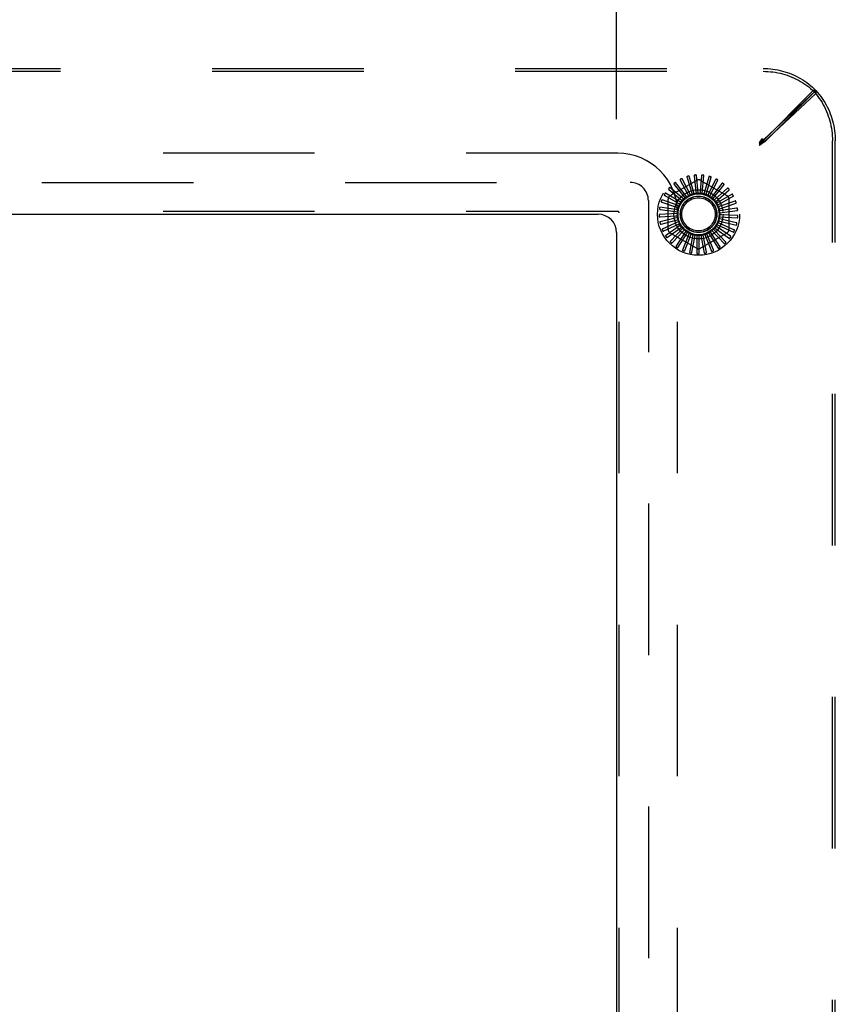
# Model space of a CAD drawing. Header units: inches. Extents: x 0 to 189, y 0 to 122.
# Tile 32 of 51: x 30.49 to 36.08, y 102.78 to 109.54. Entities that reach past the tile are written whole.
import ezdxf

# ---------------------------------------------------------------- set-up
doc = ezdxf.new("R2010")
doc.units = ezdxf.units.IN
doc.header["$LTSCALE"] = 10.388889
doc.header["$MEASUREMENT"] = 0
doc.linetypes.add('HIDDEN', pattern=[0.2, 0.1, -0.1])
doc.layers.get('0').update_dxf_attribs({"linetype": 'CONTINUOUS'})
for name, color, linetype in [('DEFAULT_2', 8, 'HIDDEN'), ('DIMENSIONS', 7, 'CONTINUOUS'), ('GASKET', 7, 'CONTINUOUS')]:
    doc.layers.add(name, color=color, linetype=linetype)
doc.styles.get("Standard").update_dxf_attribs({"font": 'arial.ttf'})
doc.dimstyles.new('DIMSTYLE_1', dxfattribs={"dimtxt": 0.833333, "dimasz": 1.111111, "dimexe": 0.09, "dimexo": 0.07, "dimgap": 0.0375, "dimtad": 0, "dimtih": 1, "dimtoh": 1, "dimzin": 4, "dimdsep": 46, "dimtxsty": 'Standard', "dimblk": '_FILLED', "dimblk1": '_FILLED', "dimblk2": '_FILLED', "dimcen": 0.09, "dimazin": 1, "dimtfac": 1, "dimtdec": 3, "dimtofl": 0, "dimtmove": 0, "dimatfit": 3, "dimldrblk": '_FILLED', "dimfxl": 0, "dimtolj": 1, "dimtzin": 4, "dimarcsym": 0})

# ---------------------------------------------------------------- blocks, each defined once
blk = doc.blocks.new('_FILLED')
at = {"color": 0, "linetype": 'ByBlock'}
blk.add_solid([(0, 0), (-1, 0.2), (-1, -0.2)], dxfattribs=at)
blk = doc.blocks.new('*D19')
at = {"layer": 'DIMENSIONS', "color": 2, "linetype": 'Continuous'}
for p, q in [((26.5836, 108.8533), (26.5836, 118.0742)), ((34.5836, 108.8533), (34.5836, 118.0742)), ((26.5836, 117.0742), (29.0347, 117.0742)), ((34.5836, 117.0742), (32.1326, 117.0742))]:
    blk.add_line(p, q, dxfattribs=at)
at = {"layer": 'DIMENSIONS', "color": 2, "linetype": 'Continuous', "xscale": 1.1111111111, "yscale": 1.1111111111, "zscale": 1.1111111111, "rotation": 180}
blk.add_blockref('_FILLED', (26.5836, 117.0742), dxfattribs=at)
at = {"layer": 'DIMENSIONS', "color": 2, "linetype": 'Continuous', "xscale": 1.1111111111, "yscale": 1.1111111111, "zscale": 1.1111111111}
blk.add_blockref('_FILLED', (34.5836, 117.0742), dxfattribs=at)
at = {"layer": 'DIMENSIONS', "color": 2, "linetype": 'Continuous', "insert": (30.5836, 117.4908), "char_height": 0.83333, "width": 2.26456, "attachment_point": 2, "line_spacing_factor": 0.9}
blk.add_mtext('8.00', dxfattribs=at)

msp = doc.modelspace()

# ---------------------------------------------------------------- linework, layer by layer
at = {"color": 3, "linetype": 'Continuous'}
for p, q in [((26.7086, 108.2006), (34.4586, 108.2006)), ((34.5836, 108.0756), (34.5836, 100.3256))]:
    msp.add_line(p, q, dxfattribs=at)
msp.add_arc((34.4586, 108.0756), 0.125, 0, 90, dxfattribs=at)
at = {"layer": 'DEFAULT_2', "color": 8, "linetype": 'HIDDEN'}
for p, q in [((25.5792, 109.2006), (35.5881, 109.2006)), ((25.5792, 109.1811), (35.5881, 109.1811)), ((35.5836, 108.7005), (35.9317, 109.0486)), ((35.9513, 109.0491), (35.5918, 108.712)), ((35.6031, 108.7005), (35.9512, 109.0486)), ((35.9512, 109.0486), (35.9317, 109.0486)), ((35.9513, 109.0491), (35.9513, 109.0297)), ((35.9513, 109.0297), (35.5918, 108.6926)), ((35.5636, 108.6927), (35.5836, 108.72)), ((35.5918, 108.712), (35.5636, 108.6927)), ((35.5836, 108.72), (35.5836, 108.7005)), ((35.5918, 108.712), (35.5918, 108.6926)), ((35.5636, 108.6732), (35.5836, 108.7005)), ((35.5636, 108.6805), (35.5703, 108.6938)), ((35.5636, 108.6927), (35.5636, 108.6732)), ((35.5918, 108.6926), (35.5636, 108.6732)), ((35.5636, 108.6805), (35.5736, 108.6906)), ((35.5636, 108.6805), (35.5737, 108.6905)), ((35.5737, 108.6905), (35.5803, 108.6972)), ((35.5803, 108.6972), (35.5836, 108.7005)), ((35.6031, 108.7005), (35.5836, 108.7005)), ((36.0642, 99.6961), (36.0642, 108.705)), ((36.0836, 99.6961), (36.0836, 108.705)), ((34.5926, 108.6196), (26.5746, 108.6196)), ((35.0904, 108.3336), (35.0331, 108.4447)), ((35.0674, 108.4532), (35.098, 108.3516)), ((35.1166, 108.3418), (35.0814, 108.4617)), ((35.1167, 108.4635), (35.1275, 108.358)), ((35.1439, 108.3448), (35.132, 108.4692)), ((35.167, 108.4643), (35.1576, 108.3587)), ((35.1712, 108.3426), (35.1831, 108.467)), ((35.2165, 108.4556), (35.1873, 108.3536)), ((35.1976, 108.3353), (35.2328, 108.4552)), ((35.2635, 108.4377), (35.2156, 108.3431)), ((34.9434, 108.3705), (35.024, 108.3016)), ((35.045, 108.3034), (34.9505, 108.3852)), ((34.9524, 108.3293), (35.1316, 108.4327)), ((34.9792, 108.4058), (35.0454, 108.3229)), ((35.0662, 108.3207), (34.989, 108.4189)), ((35.0211, 108.4337), (35.0703, 108.3398)), ((35.1607, 108.4327), (35.3399, 108.3293)), ((35.2222, 108.3231), (35.2795, 108.4342)), ((35.3063, 108.4112), (35.2413, 108.3274)), ((35.244, 108.3065), (35.3213, 108.4048)), ((35.3432, 108.3771), (35.2635, 108.3071)), ((34.9149, 108.3291), (35.0071, 108.2767)), ((35.0273, 108.2824), (34.9191, 108.3448)), ((34.9378, 108.0971), (34.9378, 108.304)), ((35.0454, 108.3229), (35.0542, 108.3117)), ((35.0703, 108.3398), (35.0769, 108.3271)), ((35.0744, 108.3248), (35.0742, 108.3247)), ((35.098, 108.3516), (35.1021, 108.3379)), ((35.1275, 108.358), (35.1289, 108.3438)), ((35.1576, 108.3587), (35.1563, 108.3445)), ((35.1873, 108.3536), (35.1834, 108.3399)), ((35.2156, 108.3431), (35.2091, 108.3304)), ((35.2413, 108.3274), (35.2325, 108.3161)), ((35.2635, 108.3071), (35.2528, 108.2977)), ((35.2623, 108.2861), (35.3568, 108.3679)), ((35.2764, 108.2626), (35.3846, 108.3251)), ((35.3731, 108.3366), (35.2816, 108.2829)), ((35.3545, 108.304), (35.3545, 108.0971)), ((35.0054, 108.2323), (34.8817, 108.2501)), ((34.8947, 108.283), (34.9952, 108.249)), ((35.014, 108.2584), (34.8959, 108.2993)), ((34.9952, 108.249), (35.0087, 108.2444)), ((35.0071, 108.2767), (35.0195, 108.2696)), ((35.024, 108.3016), (35.0349, 108.2923)), ((35.2816, 108.2829), (35.2693, 108.2757)), ((35.2947, 108.2558), (35.2813, 108.2511)), ((35.2858, 108.2368), (35.4039, 108.2777)), ((35.3947, 108.2912), (35.2947, 108.2558)), ((35.4074, 108.2425), (35.3025, 108.2267)), ((34.5926, 108.2196), (26.5746, 108.2196)), ((34.6026, 100.1916), (34.6026, 108.2096)), ((35.002, 108.2051), (34.8771, 108.1992)), ((34.8821, 108.1836), (34.988, 108.1894)), ((35.0037, 108.1778), (34.8823, 108.1483)), ((34.8837, 108.2339), (34.9888, 108.2195)), ((34.988, 108.1894), (35.0023, 108.1902)), ((34.9888, 108.2195), (35.0029, 108.2176)), ((35.0026, 100.1916), (35.0026, 108.2096)), ((35.301, 108.1667), (35.2871, 108.17)), ((35.3025, 108.2267), (35.2884, 108.2246)), ((35.2892, 108.1823), (35.4141, 108.1764)), ((35.2901, 108.2097), (35.4138, 108.2275)), ((35.3046, 108.1966), (35.2904, 108.1972)), ((35.4106, 108.1923), (35.3046, 108.1966)), ((34.8901, 108.134), (34.993, 108.1597)), ((35.0106, 108.1512), (34.8969, 108.0993)), ((34.9073, 108.0867), (35.0035, 108.1315)), ((35.0224, 108.1265), (34.9206, 108.054)), ((34.9332, 108.0436), (35.0192, 108.1057)), ((35.0386, 108.1044), (34.9524, 108.0139)), ((34.993, 108.1597), (35.0068, 108.1631)), ((35.0035, 108.1315), (35.0164, 108.1375)), ((35.0192, 108.1057), (35.0307, 108.114)), ((35.2567, 108.1078), (35.3584, 108.0354)), ((35.2773, 108.1116), (35.2657, 108.1198)), ((35.2722, 108.1304), (35.3859, 108.0785)), ((35.3642, 108.0506), (35.2773, 108.1116)), ((35.2918, 108.138), (35.2788, 108.1439)), ((35.2832, 108.1556), (35.4046, 108.1261)), ((35.3886, 108.0946), (35.2918, 108.138)), ((35.4043, 108.1424), (35.301, 108.1667)), ((35.1316, 107.9684), (34.9524, 108.0719)), ((34.9667, 108.0061), (35.0394, 108.0834)), ((35.0588, 108.0858), (34.9912, 107.9806)), ((35.0068, 107.9757), (35.0635, 108.0653)), ((35.0821, 108.0713), (35.0356, 107.9553)), ((35.0394, 108.0834), (35.0492, 108.0938)), ((35.0518, 107.9533), (35.0906, 108.0521)), ((35.0635, 108.0653), (35.0711, 108.0773)), ((35.1077, 108.0615), (35.0841, 107.9388)), ((35.0906, 108.0521), (35.0958, 108.0654)), ((35.1003, 107.94), (35.1197, 108.0443)), ((35.1197, 108.0443), (35.1223, 108.0583)), ((35.1347, 108.0568), (35.1347, 107.9318)), ((35.1498, 108.0421), (35.1497, 108.0564)), ((35.1505, 107.936), (35.1498, 108.0421)), ((35.3399, 108.0719), (35.1607, 107.9684)), ((35.1621, 108.0572), (35.1858, 107.9345)), ((35.1797, 108.0456), (35.1769, 108.0596)), ((35.2005, 107.9416), (35.1797, 108.0456)), ((35.189, 108.0628), (35.2354, 107.9468)), ((35.2084, 108.0548), (35.203, 108.068)), ((35.2485, 107.9566), (35.2084, 108.0548)), ((35.2143, 108.0734), (35.2818, 107.9683)), ((35.2349, 108.0692), (35.2271, 108.0812)), ((35.2928, 107.9804), (35.2349, 108.0692)), ((35.2371, 108.0886), (35.3233, 107.9982)), ((35.2581, 108.0884), (35.2482, 108.0986)), ((35.3319, 108.0121), (35.2581, 108.0884))]:
    msp.add_line(p, q, dxfattribs=at)
for points in [[(35.5881, 109.2006), (35.605, 109.2003), (35.622, 109.1995), (35.6388, 109.1981), (35.6557, 109.1961), (35.6724, 109.1936), (35.689, 109.1906), (35.7056, 109.187), (35.722, 109.1829), (35.7382, 109.1782), (35.7543, 109.173), (35.7702, 109.1673), (35.7858, 109.1611), (35.8013, 109.1544), (35.8165, 109.1471), (35.8314, 109.1394), (35.8461, 109.1312), (35.8604, 109.1225), (35.8745, 109.1133), (35.8882, 109.1037), (35.9016, 109.0936), (35.9146, 109.0831), (35.9272, 109.0722), (35.9395, 109.0609), (35.9513, 109.0491)], [(35.5881, 109.1811), (35.605, 109.1808), (35.622, 109.18), (35.6388, 109.1786), (35.6557, 109.1766), (35.6724, 109.1742), (35.689, 109.1711), (35.7056, 109.1675), (35.722, 109.1634), (35.7382, 109.1587), (35.7543, 109.1536), (35.7702, 109.1478), (35.7858, 109.1416), (35.8013, 109.1349), (35.8165, 109.1276), (35.8314, 109.1199), (35.8461, 109.1117), (35.8604, 109.103), (35.8745, 109.0938), (35.8882, 109.0842), (35.9016, 109.0741), (35.9146, 109.0636), (35.9272, 109.0527), (35.9395, 109.0414), (35.9513, 109.0297)], [(35.9317, 109.0486), (35.943, 109.0359), (35.9538, 109.0228), (35.9642, 109.0093), (35.9741, 108.9955), (35.9835, 108.9813), (35.9925, 108.9668), (36.001, 108.952), (36.009, 108.9369), (36.0164, 108.9215), (36.0234, 108.9058), (36.0298, 108.8899), (36.0357, 108.8738), (36.0411, 108.8575), (36.0459, 108.841), (36.0502, 108.8244), (36.0539, 108.8076), (36.057, 108.7907), (36.0596, 108.7737), (36.0616, 108.7566), (36.063, 108.7394), (36.0639, 108.7222), (36.0642, 108.705)], [(35.9512, 109.0486), (35.9625, 109.0359), (35.9733, 109.0228), (35.9836, 109.0093), (35.9936, 108.9955), (36.003, 108.9813), (36.012, 108.9668), (36.0205, 108.952), (36.0285, 108.9369), (36.0359, 108.9215), (36.0429, 108.9058), (36.0493, 108.8899), (36.0552, 108.8738), (36.0606, 108.8575), (36.0654, 108.841), (36.0696, 108.8244), (36.0733, 108.8076), (36.0765, 108.7907), (36.0791, 108.7737), (36.0811, 108.7566), (36.0825, 108.7394), (36.0834, 108.7222), (36.0836, 108.705)], [(35.5703, 108.6938), (35.5769, 108.707), (35.5802, 108.7135), (35.5836, 108.72)], [(35.5636, 108.6805), (35.5702, 108.6838), (35.5769, 108.6872), (35.5901, 108.6938)], [(35.5736, 108.6906), (35.5802, 108.6972), (35.5836, 108.7005)], [(35.5901, 108.6938), (35.5966, 108.6972), (35.6031, 108.7005)], [(35.0208, 108.44), (35.0205, 108.4398), (35.0201, 108.4395), (35.0199, 108.4391), (35.0198, 108.4387), (35.0197, 108.4383), (35.0197, 108.4379), (35.0197, 108.4374), (35.0198, 108.4369), (35.0199, 108.4364), (35.0201, 108.4359), (35.0203, 108.4354), (35.0205, 108.4348), (35.0208, 108.4343), (35.0211, 108.4337)], [(35.0331, 108.4447), (35.033, 108.4448), (35.0329, 108.4449), (35.0327, 108.445), (35.0326, 108.445), (35.0324, 108.4451), (35.0322, 108.4451), (35.0319, 108.445), (35.0317, 108.445), (35.0315, 108.445), (35.0313, 108.4449), (35.031, 108.4449), (35.0308, 108.4448), (35.0305, 108.4447), (35.0302, 108.4446), (35.03, 108.4445), (35.0297, 108.4444), (35.0294, 108.4443), (35.0291, 108.4442), (35.0288, 108.444), (35.0285, 108.4439)], [(35.0684, 108.4594), (35.068, 108.4592), (35.0676, 108.459), (35.0673, 108.4587), (35.0671, 108.4583), (35.067, 108.458), (35.0669, 108.4575), (35.0668, 108.4571), (35.0668, 108.4566), (35.0668, 108.456), (35.0669, 108.4555), (35.067, 108.4549), (35.0671, 108.4544), (35.0673, 108.4538), (35.0674, 108.4532)], [(35.0814, 108.4617), (35.0813, 108.4618), (35.0812, 108.4619), (35.0811, 108.462), (35.0809, 108.4621), (35.0807, 108.4622), (35.0805, 108.4622), (35.0803, 108.4622), (35.0801, 108.4623), (35.0798, 108.4623), (35.0796, 108.4623), (35.0793, 108.4622), (35.0791, 108.4622), (35.0788, 108.4622), (35.0785, 108.4621), (35.0782, 108.4621), (35.0779, 108.462), (35.0776, 108.462), (35.0773, 108.4619), (35.077, 108.4618), (35.0767, 108.4618)], [(35.1188, 108.4695), (35.1184, 108.4694), (35.118, 108.4692), (35.1176, 108.469), (35.1173, 108.4686), (35.1171, 108.4683), (35.1169, 108.4679), (35.1168, 108.4674), (35.1167, 108.467), (35.1166, 108.4664), (35.1166, 108.4659), (35.1166, 108.4653), (35.1166, 108.4647), (35.1166, 108.4641), (35.1167, 108.4635)], [(35.132, 108.4692), (35.1319, 108.4694), (35.1318, 108.4695), (35.1317, 108.4696), (35.1316, 108.4697), (35.1314, 108.4698), (35.1312, 108.4699), (35.131, 108.47), (35.1308, 108.47), (35.1305, 108.4701), (35.1303, 108.4701), (35.1301, 108.4702), (35.1298, 108.4702), (35.1295, 108.4702), (35.1293, 108.4702), (35.129, 108.4702), (35.1287, 108.4702), (35.1284, 108.4702), (35.128, 108.4702), (35.1277, 108.4702), (35.1274, 108.4702)], [(35.1702, 108.4698), (35.1697, 108.4698), (35.1693, 108.4697), (35.1689, 108.4695), (35.1686, 108.4693), (35.1683, 108.469), (35.168, 108.4686), (35.1678, 108.4682), (35.1676, 108.4677), (35.1675, 108.4672), (35.1673, 108.4667), (35.1672, 108.4661), (35.1671, 108.4656), (35.167, 108.465), (35.167, 108.4643)], [(35.1831, 108.467), (35.1831, 108.4672), (35.183, 108.4674), (35.1829, 108.4675), (35.1828, 108.4676), (35.1826, 108.4678), (35.1824, 108.4679), (35.1822, 108.468), (35.182, 108.4681), (35.1818, 108.4682), (35.1816, 108.4682), (35.1814, 108.4683), (35.1811, 108.4684), (35.1809, 108.4685), (35.1806, 108.4685), (35.1803, 108.4686), (35.18, 108.4687), (35.1797, 108.4687), (35.1794, 108.4688), (35.1791, 108.4688), (35.1787, 108.4689)], [(35.2207, 108.4603), (35.2203, 108.4604), (35.2198, 108.4604), (35.2194, 108.4603), (35.219, 108.4602), (35.2187, 108.4599), (35.2184, 108.4596), (35.2181, 108.4592), (35.2178, 108.4588), (35.2175, 108.4584), (35.2173, 108.4579), (35.2171, 108.4574), (35.2169, 108.4568), (35.2167, 108.4562), (35.2165, 108.4556)], [(35.2328, 108.4552), (35.2329, 108.4554), (35.2328, 108.4556), (35.2328, 108.4557), (35.2326, 108.4559), (35.2325, 108.456), (35.2324, 108.4562), (35.2322, 108.4563), (35.232, 108.4564), (35.2318, 108.4566), (35.2316, 108.4567), (35.2314, 108.4568), (35.2312, 108.4569), (35.2309, 108.4571), (35.2307, 108.4572), (35.2304, 108.4573), (35.2301, 108.4574), (35.2298, 108.4575), (35.2295, 108.4576), (35.2293, 108.4577), (35.229, 108.4578)], [(35.2685, 108.4415), (35.2681, 108.4417), (35.2677, 108.4418), (35.2673, 108.4418), (35.2668, 108.4417), (35.2665, 108.4415), (35.2661, 108.4413), (35.2657, 108.441), (35.2654, 108.4406), (35.265, 108.4402), (35.2647, 108.4398), (35.2644, 108.4393), (35.2641, 108.4388), (35.2638, 108.4383), (35.2635, 108.4377)], [(35.2795, 108.4342), (35.2795, 108.4344), (35.2795, 108.4346), (35.2795, 108.4347), (35.2794, 108.4349), (35.2793, 108.4351), (35.2792, 108.4352), (35.279, 108.4354), (35.2789, 108.4356), (35.2787, 108.4357), (35.2785, 108.4359), (35.2784, 108.4361), (35.2782, 108.4362), (35.2779, 108.4364), (35.2777, 108.4365), (35.2775, 108.4367), (35.2772, 108.4369), (35.277, 108.437), (35.2767, 108.4372), (35.2764, 108.4374), (35.2761, 108.4376)], [(34.9408, 108.3763), (34.9406, 108.3759), (34.9404, 108.3755), (34.9403, 108.3751), (34.9403, 108.3747), (34.9404, 108.3743), (34.9405, 108.3739), (34.9407, 108.3734), (34.941, 108.373), (34.9413, 108.3726), (34.9417, 108.3722), (34.942, 108.3718), (34.9425, 108.3714), (34.9429, 108.3709), (34.9434, 108.3705)], [(34.9505, 108.3852), (34.9504, 108.3853), (34.9502, 108.3853), (34.95, 108.3853), (34.9498, 108.3853), (34.9496, 108.3853), (34.9495, 108.3852), (34.9493, 108.3851), (34.9491, 108.385), (34.9489, 108.3849), (34.9487, 108.3847), (34.9485, 108.3846), (34.9483, 108.3844), (34.948, 108.3842), (34.9478, 108.3841), (34.9476, 108.3839), (34.9474, 108.3837), (34.9472, 108.3835), (34.947, 108.3832), (34.9467, 108.383), (34.9465, 108.3827)], [(34.9778, 108.412), (34.9775, 108.4117), (34.9772, 108.4113), (34.9771, 108.4109), (34.977, 108.4105), (34.977, 108.4101), (34.977, 108.4096), (34.9772, 108.4092), (34.9773, 108.4087), (34.9776, 108.4083), (34.9778, 108.4078), (34.9781, 108.4073), (34.9785, 108.4068), (34.9788, 108.4063), (34.9792, 108.4058)], [(34.989, 108.4189), (34.9889, 108.419), (34.9887, 108.4191), (34.9885, 108.4191), (34.9883, 108.4191), (34.9882, 108.4191), (34.9879, 108.4191), (34.9877, 108.419), (34.9875, 108.4189), (34.9873, 108.4189), (34.9871, 108.4188), (34.9869, 108.4187), (34.9866, 108.4185), (34.9864, 108.4184), (34.9861, 108.4183), (34.9859, 108.4181), (34.9856, 108.418), (34.9854, 108.4178), (34.9851, 108.4176), (34.9849, 108.4174), (34.9846, 108.4173)], [(35.3119, 108.414), (35.3115, 108.4143), (35.3111, 108.4144), (35.3107, 108.4145), (35.3103, 108.4145), (35.3099, 108.4144), (35.3095, 108.4142), (35.3091, 108.414), (35.3086, 108.4137), (35.3082, 108.4134), (35.3078, 108.413), (35.3074, 108.4126), (35.3071, 108.4122), (35.3067, 108.4117), (35.3063, 108.4112)], [(35.3213, 108.4048), (35.3214, 108.4049), (35.3214, 108.4051), (35.3214, 108.4053), (35.3213, 108.4054), (35.3213, 108.4056), (35.3212, 108.4058), (35.3211, 108.406), (35.321, 108.4062), (35.3208, 108.4064), (35.3207, 108.4066), (35.3205, 108.4068), (35.3204, 108.407), (35.3202, 108.4072), (35.32, 108.4074), (35.3198, 108.4076), (35.3196, 108.4078), (35.3194, 108.408), (35.3191, 108.4082), (35.3189, 108.4084), (35.3187, 108.4086)], [(35.3493, 108.3788), (35.349, 108.3791), (35.3486, 108.3793), (35.3482, 108.3795), (35.3478, 108.3795), (35.3474, 108.3795), (35.3469, 108.3794), (35.3465, 108.3793), (35.346, 108.3791), (35.3456, 108.3788), (35.3451, 108.3786), (35.3447, 108.3782), (35.3442, 108.3779), (35.3437, 108.3775), (35.3432, 108.3771)], [(35.3568, 108.3679), (35.3569, 108.3681), (35.3569, 108.3682), (35.357, 108.3684), (35.357, 108.3686), (35.3569, 108.3688), (35.3569, 108.369), (35.3568, 108.3692), (35.3567, 108.3694), (35.3566, 108.3696), (35.3565, 108.3698), (35.3564, 108.3701), (35.3563, 108.3703), (35.3561, 108.3705), (35.356, 108.3707), (35.3558, 108.371), (35.3557, 108.3712), (35.3555, 108.3715), (35.3553, 108.3717), (35.3551, 108.372), (35.3549, 108.3723)], [(34.9113, 108.3343), (34.9111, 108.3339), (34.911, 108.3334), (34.911, 108.333), (34.9111, 108.3326), (34.9112, 108.3322), (34.9114, 108.3318), (34.9117, 108.3314), (34.9121, 108.3311), (34.9124, 108.3307), (34.9129, 108.3304), (34.9133, 108.3301), (34.9138, 108.3297), (34.9143, 108.3294), (34.9149, 108.3291)], [(34.9191, 108.3448), (34.9189, 108.3449), (34.9188, 108.3449), (34.9186, 108.3449), (34.9184, 108.3448), (34.9182, 108.3447), (34.9181, 108.3446), (34.9179, 108.3445), (34.9177, 108.3443), (34.9176, 108.3442), (34.9174, 108.344), (34.9172, 108.3438), (34.917, 108.3436), (34.9169, 108.3434), (34.9167, 108.3432), (34.9165, 108.343), (34.9163, 108.3427), (34.9162, 108.3425), (34.916, 108.3422), (34.9158, 108.3419), (34.9156, 108.3416)], [(35.045, 108.3034), (35.0467, 108.3048), (35.0484, 108.3062), (35.0502, 108.3075), (35.052, 108.3088)], [(35.0542, 108.3117), (35.054, 108.3112), (35.0537, 108.3106), (35.0533, 108.3101), (35.0529, 108.3096), (35.0525, 108.3092), (35.052, 108.3088)], [(35.0662, 108.3207), (35.0675, 108.3214), (35.0689, 108.3221), (35.0702, 108.3227), (35.0715, 108.3234), (35.0728, 108.3241), (35.0742, 108.3247)], [(35.0769, 108.3271), (35.0766, 108.3267), (35.0762, 108.3262), (35.0758, 108.3258), (35.0754, 108.3254), (35.0749, 108.3251), (35.0744, 108.3248)], [(35.0904, 108.3336), (35.0925, 108.3343), (35.0947, 108.3349), (35.0968, 108.3355), (35.099, 108.3361)], [(35.1021, 108.3379), (35.1017, 108.3375), (35.1012, 108.3371), (35.1007, 108.3368), (35.1001, 108.3365), (35.0996, 108.3363), (35.099, 108.3361)], [(35.1166, 108.3418), (35.1188, 108.342), (35.121, 108.3422), (35.1232, 108.3424), (35.1255, 108.3426)], [(35.1289, 108.3438), (35.1284, 108.3434), (35.1279, 108.3432), (35.1273, 108.3429), (35.1267, 108.3427), (35.1261, 108.3426), (35.1255, 108.3426)], [(35.1439, 108.3448), (35.1461, 108.3446), (35.1483, 108.3444), (35.1505, 108.3442), (35.1527, 108.3439)], [(35.1563, 108.3445), (35.1558, 108.3442), (35.1552, 108.344), (35.1546, 108.3439), (35.1539, 108.3439), (35.1533, 108.3439), (35.1527, 108.3439)], [(35.1712, 108.3426), (35.1733, 108.342), (35.1755, 108.3414), (35.1776, 108.3408), (35.1797, 108.3401)], [(35.1834, 108.3399), (35.1828, 108.3398), (35.1822, 108.3397), (35.1815, 108.3397), (35.1809, 108.3398), (35.1803, 108.3399), (35.1797, 108.3401)], [(35.1976, 108.3353), (35.1996, 108.3343), (35.2016, 108.3333), (35.2036, 108.3323), (35.2055, 108.3312)], [(35.2091, 108.3304), (35.2085, 108.3304), (35.2079, 108.3304), (35.2072, 108.3305), (35.2066, 108.3307), (35.2061, 108.3309), (35.2055, 108.3312)], [(35.2222, 108.3231), (35.224, 108.3218), (35.2257, 108.3204), (35.2275, 108.319), (35.2292, 108.3176)], [(35.2325, 108.3161), (35.2319, 108.3162), (35.2313, 108.3164), (35.2307, 108.3166), (35.2302, 108.3169), (35.2296, 108.3172), (35.2292, 108.3176)], [(35.244, 108.3065), (35.2455, 108.3049), (35.247, 108.3032), (35.2484, 108.3015), (35.2498, 108.2998)], [(35.3794, 108.3371), (35.3791, 108.3375), (35.3788, 108.3378), (35.3784, 108.338), (35.378, 108.3381), (35.3776, 108.3382), (35.3772, 108.3382), (35.3767, 108.3381), (35.3762, 108.338), (35.3757, 108.3379), (35.3752, 108.3377), (35.3747, 108.3375), (35.3742, 108.3372), (35.3736, 108.3369), (35.3731, 108.3366)], [(35.3846, 108.3251), (35.3848, 108.3252), (35.3848, 108.3253), (35.3849, 108.3255), (35.3849, 108.3257), (35.3849, 108.3259), (35.3849, 108.3261), (35.3849, 108.3263), (35.3849, 108.3265), (35.3848, 108.3267), (35.3848, 108.327), (35.3847, 108.3272), (35.3846, 108.3274), (35.3845, 108.3277), (35.3844, 108.328), (35.3843, 108.3282), (35.3842, 108.3285), (35.384, 108.3288), (35.3839, 108.3291), (35.3838, 108.3294), (35.3836, 108.3297)], [(34.8784, 108.2374), (34.8784, 108.2369), (34.8784, 108.2365), (34.8786, 108.2361), (34.8788, 108.2358), (34.8791, 108.2355), (34.8795, 108.2352), (34.8799, 108.2349), (34.8803, 108.2347), (34.8808, 108.2345), (34.8813, 108.2344), (34.8819, 108.2342), (34.8825, 108.2341), (34.883, 108.234), (34.8837, 108.2339)], [(34.8817, 108.2501), (34.8816, 108.2501), (34.8814, 108.2501), (34.8813, 108.25), (34.8811, 108.2499), (34.881, 108.2497), (34.8809, 108.2495), (34.8808, 108.2494), (34.8807, 108.2492), (34.8805, 108.2489), (34.8805, 108.2487), (34.8804, 108.2485), (34.8803, 108.2482), (34.8802, 108.248), (34.8801, 108.2477), (34.88, 108.2474), (34.88, 108.2472), (34.8799, 108.2468), (34.8798, 108.2465), (34.8798, 108.2462), (34.8797, 108.2459)], [(34.8902, 108.2874), (34.8901, 108.287), (34.8901, 108.2865), (34.8902, 108.2861), (34.8903, 108.2857), (34.8905, 108.2854), (34.8908, 108.285), (34.8912, 108.2847), (34.8916, 108.2844), (34.892, 108.2842), (34.8925, 108.2839), (34.893, 108.2837), (34.8936, 108.2834), (34.8941, 108.2832), (34.8947, 108.283)], [(34.8959, 108.2993), (34.8957, 108.2993), (34.8956, 108.2993), (34.8954, 108.2992), (34.8952, 108.2991), (34.8951, 108.299), (34.8949, 108.2989), (34.8948, 108.2987), (34.8946, 108.2985), (34.8945, 108.2983), (34.8944, 108.2981), (34.8942, 108.2979), (34.8941, 108.2977), (34.894, 108.2975), (34.8938, 108.2972), (34.8937, 108.297), (34.8936, 108.2967), (34.8935, 108.2964), (34.8933, 108.2961), (34.8932, 108.2958), (34.8931, 108.2955)], [(35.0054, 108.2323), (35.0061, 108.2345), (35.0069, 108.2366), (35.0076, 108.2387), (35.0084, 108.2407)], [(35.0087, 108.2444), (35.0088, 108.2438), (35.0088, 108.2432), (35.0088, 108.2425), (35.0087, 108.2419), (35.0086, 108.2413), (35.0084, 108.2407)], [(35.014, 108.2584), (35.0151, 108.2603), (35.0162, 108.2623), (35.0173, 108.2642), (35.0185, 108.2661)], [(35.0195, 108.2696), (35.0195, 108.269), (35.0194, 108.2684), (35.0192, 108.2678), (35.019, 108.2672), (35.0188, 108.2666), (35.0185, 108.2661)], [(35.0273, 108.2824), (35.0288, 108.2841), (35.0302, 108.2858), (35.0317, 108.2874), (35.0332, 108.2891)], [(35.0349, 108.2923), (35.0347, 108.2917), (35.0345, 108.2911), (35.0343, 108.2906), (35.0339, 108.29), (35.0336, 108.2895), (35.0332, 108.2891)], [(35.2528, 108.2977), (35.2522, 108.2979), (35.2517, 108.2982), (35.2512, 108.2985), (35.2507, 108.2989), (35.2502, 108.2993), (35.2498, 108.2998)], [(35.2623, 108.2861), (35.2635, 108.2842), (35.2646, 108.2823), (35.2657, 108.2803), (35.2667, 108.2784)], [(35.2693, 108.2757), (35.2687, 108.2761), (35.2683, 108.2764), (35.2678, 108.2769), (35.2674, 108.2773), (35.267, 108.2778), (35.2667, 108.2784)], [(35.2764, 108.2626), (35.2772, 108.2605), (35.2779, 108.2584), (35.2786, 108.2563), (35.2793, 108.2541)], [(35.2813, 108.2511), (35.2808, 108.2515), (35.2804, 108.252), (35.28, 108.2525), (35.2797, 108.253), (35.2795, 108.2536), (35.2793, 108.2541)], [(35.2858, 108.2368), (35.2861, 108.2346), (35.2864, 108.2324), (35.2867, 108.2302), (35.287, 108.228)], [(35.401, 108.2905), (35.4008, 108.2909), (35.4006, 108.2913), (35.4002, 108.2916), (35.3999, 108.2918), (35.3995, 108.2919), (35.399, 108.292), (35.3986, 108.292), (35.3981, 108.292), (35.3976, 108.292), (35.397, 108.2919), (35.3965, 108.2917), (35.3959, 108.2916), (35.3953, 108.2914), (35.3947, 108.2912)], [(35.4039, 108.2777), (35.404, 108.2778), (35.4041, 108.2779), (35.4042, 108.278), (35.4043, 108.2782), (35.4043, 108.2784), (35.4044, 108.2786), (35.4044, 108.2788), (35.4044, 108.279), (35.4044, 108.2793), (35.4044, 108.2795), (35.4043, 108.2798), (35.4043, 108.28), (35.4043, 108.2803), (35.4042, 108.2806), (35.4042, 108.2808), (35.4041, 108.2811), (35.404, 108.2814), (35.4039, 108.2817), (35.4038, 108.282), (35.4038, 108.2823)], [(35.4134, 108.2407), (35.4133, 108.2411), (35.4131, 108.2415), (35.4129, 108.2418), (35.4126, 108.2421), (35.4122, 108.2423), (35.4118, 108.2425), (35.4113, 108.2426), (35.4108, 108.2427), (35.4103, 108.2427), (35.4098, 108.2427), (35.4092, 108.2427), (35.4086, 108.2427), (35.408, 108.2426), (35.4074, 108.2425)], [(34.8771, 108.1992), (34.877, 108.1992), (34.8768, 108.1991), (34.8767, 108.199), (34.8766, 108.1988), (34.8765, 108.1986), (34.8764, 108.1984), (34.8763, 108.1982), (34.8763, 108.198), (34.8762, 108.1978), (34.8761, 108.1976), (34.8761, 108.1973), (34.8761, 108.1971), (34.876, 108.1968), (34.876, 108.1965), (34.876, 108.1962), (34.876, 108.1959), (34.8759, 108.1956), (34.8759, 108.1953), (34.8759, 108.195), (34.8759, 108.1947)], [(34.8763, 108.1861), (34.8763, 108.1856), (34.8765, 108.1852), (34.8767, 108.1848), (34.877, 108.1845), (34.8773, 108.1843), (34.8777, 108.1841), (34.8782, 108.1839), (34.8787, 108.1838), (34.8792, 108.1837), (34.8797, 108.1837), (34.8803, 108.1836), (34.8809, 108.1836), (34.8815, 108.1836), (34.8821, 108.1836)], [(35.002, 108.2051), (35.0022, 108.2074), (35.0026, 108.2096), (35.0029, 108.2118), (35.0033, 108.2139)], [(35.0023, 108.1902), (35.0026, 108.1896), (35.0028, 108.1891), (35.0031, 108.1885), (35.0032, 108.1879), (35.0033, 108.1873), (35.0033, 108.1867)], [(35.0029, 108.2176), (35.0031, 108.217), (35.0033, 108.2164), (35.0034, 108.2158), (35.0034, 108.2152), (35.0034, 108.2146), (35.0033, 108.2139)], [(35.0037, 108.1778), (35.0036, 108.18), (35.0035, 108.1822), (35.0034, 108.1844), (35.0033, 108.1867)], [(35.2871, 108.17), (35.287, 108.1706), (35.2869, 108.1712), (35.2868, 108.1718), (35.2869, 108.1725), (35.287, 108.1731), (35.2871, 108.1737)], [(35.2884, 108.2246), (35.288, 108.2251), (35.2877, 108.2256), (35.2874, 108.2262), (35.2872, 108.2268), (35.2871, 108.2274), (35.287, 108.228)], [(35.2892, 108.1823), (35.2887, 108.1801), (35.2882, 108.178), (35.2877, 108.1758), (35.2871, 108.1737)], [(35.2901, 108.2097), (35.29, 108.2075), (35.2899, 108.2053), (35.2898, 108.2031), (35.2896, 108.2008)], [(35.2904, 108.1972), (35.2901, 108.1978), (35.2899, 108.1984), (35.2897, 108.199), (35.2896, 108.1996), (35.2896, 108.2002), (35.2896, 108.2008)], [(35.4162, 108.1893), (35.4162, 108.1898), (35.4161, 108.1902), (35.4159, 108.1906), (35.4156, 108.1909), (35.4153, 108.1912), (35.4149, 108.1915), (35.4145, 108.1917), (35.414, 108.1918), (35.4135, 108.192), (35.413, 108.1921), (35.4124, 108.1922), (35.4118, 108.1922), (35.4112, 108.1923), (35.4106, 108.1923)], [(35.4138, 108.2275), (35.414, 108.2276), (35.4141, 108.2277), (35.4142, 108.2278), (35.4143, 108.2279), (35.4144, 108.2281), (35.4145, 108.2283), (35.4145, 108.2285), (35.4146, 108.2287), (35.4146, 108.229), (35.4146, 108.2292), (35.4147, 108.2295), (35.4147, 108.2297), (35.4147, 108.23), (35.4147, 108.2303), (35.4147, 108.2306), (35.4147, 108.2309), (35.4147, 108.2312), (35.4146, 108.2315), (35.4146, 108.2318), (35.4146, 108.2322)], [(35.4141, 108.1764), (35.4142, 108.1764), (35.4144, 108.1765), (35.4145, 108.1766), (35.4147, 108.1767), (35.4148, 108.1769), (35.4149, 108.177), (35.415, 108.1772), (35.4151, 108.1774), (35.4151, 108.1777), (35.4152, 108.1779), (35.4153, 108.1781), (35.4153, 108.1784), (35.4154, 108.1786), (35.4155, 108.1789), (35.4155, 108.1792), (35.4156, 108.1795), (35.4156, 108.1798), (35.4156, 108.1801), (35.4157, 108.1805), (35.4157, 108.1808)], [(34.8823, 108.1483), (34.8821, 108.1482), (34.882, 108.1481), (34.8819, 108.148), (34.8818, 108.1478), (34.8817, 108.1476), (34.8817, 108.1474), (34.8816, 108.1472), (34.8816, 108.147), (34.8816, 108.1468), (34.8816, 108.1465), (34.8816, 108.1463), (34.8816, 108.146), (34.8816, 108.1457), (34.8816, 108.1455), (34.8817, 108.1452), (34.8817, 108.1449), (34.8818, 108.1446), (34.8818, 108.1443), (34.8819, 108.1439), (34.882, 108.1436)], [(34.8839, 108.1353), (34.884, 108.1348), (34.8843, 108.1344), (34.8846, 108.1341), (34.8849, 108.1339), (34.8853, 108.1337), (34.8857, 108.1336), (34.8862, 108.1335), (34.8867, 108.1335), (34.8872, 108.1335), (34.8877, 108.1335), (34.8883, 108.1336), (34.8889, 108.1337), (34.8895, 108.1338), (34.8901, 108.134)], [(35.0068, 108.1631), (35.0072, 108.1627), (35.0076, 108.1622), (35.0079, 108.1616), (35.0082, 108.1611), (35.0084, 108.1605), (35.0085, 108.1599)], [(35.0106, 108.1512), (35.01, 108.1534), (35.0095, 108.1555), (35.009, 108.1577), (35.0085, 108.1599)], [(35.0164, 108.1375), (35.0169, 108.1371), (35.0174, 108.1366), (35.0178, 108.1362), (35.0182, 108.1357), (35.0185, 108.1351), (35.0187, 108.1346)], [(35.0224, 108.1265), (35.0214, 108.1285), (35.0205, 108.1305), (35.0196, 108.1325), (35.0187, 108.1346)], [(35.0307, 108.114), (35.0313, 108.1138), (35.0318, 108.1134), (35.0323, 108.113), (35.0328, 108.1126), (35.0332, 108.1122), (35.0335, 108.1117)], [(35.0386, 108.1044), (35.0373, 108.1062), (35.036, 108.108), (35.0348, 108.1098), (35.0335, 108.1117)], [(35.2482, 108.0986), (35.2484, 108.0992), (35.2487, 108.0998), (35.249, 108.1003), (35.2493, 108.1008), (35.2497, 108.1013), (35.2502, 108.1017)], [(35.2567, 108.1078), (35.2551, 108.1063), (35.2535, 108.1047), (35.2518, 108.1032), (35.2502, 108.1017)], [(35.2657, 108.1198), (35.2657, 108.1204), (35.2659, 108.121), (35.2661, 108.1216), (35.2663, 108.1222), (35.2666, 108.1227), (35.267, 108.1232)], [(35.2722, 108.1304), (35.2709, 108.1286), (35.2697, 108.1268), (35.2683, 108.125), (35.267, 108.1232)], [(35.2788, 108.1439), (35.2788, 108.1445), (35.2788, 108.1451), (35.2789, 108.1457), (35.279, 108.1463), (35.2792, 108.1469), (35.2795, 108.1475)], [(35.2832, 108.1556), (35.2823, 108.1535), (35.2814, 108.1515), (35.2804, 108.1495), (35.2795, 108.1475)], [(35.4092, 108.1384), (35.4092, 108.1389), (35.4092, 108.1393), (35.4091, 108.1397), (35.4089, 108.1401), (35.4086, 108.1405), (35.4083, 108.1408), (35.4079, 108.141), (35.4075, 108.1413), (35.4071, 108.1415), (35.4066, 108.1417), (35.406, 108.1419), (35.4055, 108.1421), (35.4049, 108.1423), (35.4043, 108.1424)], [(35.4046, 108.1261), (35.4048, 108.1261), (35.405, 108.1261), (35.4051, 108.1262), (35.4053, 108.1263), (35.4054, 108.1264), (35.4056, 108.1266), (35.4057, 108.1268), (35.4058, 108.127), (35.4059, 108.1272), (35.4061, 108.1274), (35.4062, 108.1276), (35.4063, 108.1278), (35.4064, 108.1281), (35.4065, 108.1283), (35.4066, 108.1286), (35.4067, 108.1289), (35.4068, 108.1292), (35.4069, 108.1295), (35.407, 108.1298), (35.4071, 108.1301)], [(34.8969, 108.0993), (34.8968, 108.0992), (34.8967, 108.0991), (34.8966, 108.0989), (34.8965, 108.0987), (34.8965, 108.0985), (34.8965, 108.0983), (34.8965, 108.0981), (34.8965, 108.0979), (34.8966, 108.0977), (34.8966, 108.0974), (34.8966, 108.0972), (34.8967, 108.0969), (34.8968, 108.0967), (34.8969, 108.0964), (34.8969, 108.0961), (34.897, 108.0958), (34.8971, 108.0956), (34.8972, 108.0953), (34.8974, 108.0949), (34.8975, 108.0946)], [(34.901, 108.0868), (34.9012, 108.0864), (34.9015, 108.0861), (34.9019, 108.0858), (34.9022, 108.0857), (34.9026, 108.0856), (34.9031, 108.0855), (34.9036, 108.0855), (34.904, 108.0856), (34.9046, 108.0857), (34.9051, 108.0858), (34.9056, 108.086), (34.9062, 108.0862), (34.9067, 108.0865), (34.9073, 108.0867)], [(34.9206, 108.054), (34.9205, 108.0539), (34.9204, 108.0537), (34.9203, 108.0535), (34.9203, 108.0533), (34.9203, 108.0532), (34.9204, 108.0529), (34.9204, 108.0527), (34.9205, 108.0525), (34.9205, 108.0523), (34.9206, 108.0521), (34.9207, 108.0518), (34.9208, 108.0516), (34.9209, 108.0514), (34.9211, 108.0511), (34.9212, 108.0509), (34.9214, 108.0506), (34.9215, 108.0503), (34.9217, 108.05), (34.9218, 108.0498), (34.922, 108.0495)], [(34.9269, 108.0425), (34.9273, 108.0421), (34.9276, 108.0419), (34.928, 108.0417), (34.9284, 108.0416), (34.9288, 108.0415), (34.9293, 108.0416), (34.9297, 108.0417), (34.9302, 108.0419), (34.9307, 108.0421), (34.9311, 108.0423), (34.9316, 108.0426), (34.9321, 108.0429), (34.9326, 108.0432), (34.9332, 108.0436)], [(35.0492, 108.0938), (35.0498, 108.0936), (35.0504, 108.0934), (35.0509, 108.0931), (35.0514, 108.0928), (35.0519, 108.0924), (35.0524, 108.092)], [(35.0588, 108.0858), (35.0571, 108.0873), (35.0555, 108.0888), (35.0539, 108.0904), (35.0524, 108.092)], [(35.0711, 108.0773), (35.0718, 108.0773), (35.0724, 108.0772), (35.073, 108.077), (35.0736, 108.0768), (35.0741, 108.0765), (35.0746, 108.0762)], [(35.0821, 108.0713), (35.0802, 108.0725), (35.0783, 108.0737), (35.0765, 108.0749), (35.0746, 108.0762)], [(35.0958, 108.0654), (35.0964, 108.0654), (35.0971, 108.0654), (35.0977, 108.0654), (35.0983, 108.0653), (35.0989, 108.0651), (35.0995, 108.0649)], [(35.1077, 108.0615), (35.1056, 108.0623), (35.1036, 108.0631), (35.1015, 108.064), (35.0995, 108.0649)], [(35.1223, 108.0583), (35.1229, 108.0585), (35.1235, 108.0586), (35.1241, 108.0587), (35.1248, 108.0587), (35.1254, 108.0586), (35.126, 108.0585)], [(35.1347, 108.0568), (35.1325, 108.0572), (35.1303, 108.0576), (35.1282, 108.058), (35.126, 108.0585)], [(35.1497, 108.0564), (35.1502, 108.0566), (35.1508, 108.0569), (35.1514, 108.0571), (35.152, 108.0572), (35.1526, 108.0572), (35.1532, 108.0573)], [(35.1621, 108.0572), (35.1599, 108.0572), (35.1577, 108.0572), (35.1555, 108.0572), (35.1532, 108.0573)], [(35.1769, 108.0596), (35.1774, 108.06), (35.1779, 108.0604), (35.1785, 108.0606), (35.179, 108.0609), (35.1796, 108.0611), (35.1802, 108.0612)], [(35.189, 108.0628), (35.1868, 108.0624), (35.1846, 108.0619), (35.1824, 108.0615), (35.1802, 108.0612)], [(35.203, 108.068), (35.2034, 108.0685), (35.2039, 108.0689), (35.2044, 108.0693), (35.2049, 108.0696), (35.2054, 108.0699), (35.206, 108.0702)], [(35.2143, 108.0734), (35.2122, 108.0726), (35.2102, 108.0717), (35.2081, 108.0709), (35.206, 108.0702)], [(35.2271, 108.0812), (35.2274, 108.0817), (35.2277, 108.0822), (35.2282, 108.0827), (35.2286, 108.0831), (35.2291, 108.0835), (35.2296, 108.0838)], [(35.2371, 108.0886), (35.2353, 108.0874), (35.2334, 108.0862), (35.2315, 108.085), (35.2296, 108.0838)], [(35.3584, 108.0354), (35.3586, 108.0353), (35.3588, 108.0353), (35.3589, 108.0353), (35.3591, 108.0353), (35.3593, 108.0354), (35.3595, 108.0355), (35.3597, 108.0356), (35.3599, 108.0357), (35.3601, 108.0359), (35.3602, 108.036), (35.3604, 108.0362), (35.3606, 108.0364), (35.3608, 108.0366), (35.361, 108.0368), (35.3612, 108.037), (35.3614, 108.0372), (35.3616, 108.0374), (35.3618, 108.0377), (35.362, 108.0379), (35.3622, 108.0381)], [(35.3673, 108.0451), (35.3675, 108.0455), (35.3676, 108.0459), (35.3677, 108.0464), (35.3676, 108.0468), (35.3675, 108.0472), (35.3673, 108.0476), (35.3671, 108.048), (35.3668, 108.0484), (35.3664, 108.0488), (35.366, 108.0492), (35.3656, 108.0495), (35.3652, 108.0499), (35.3647, 108.0503), (35.3642, 108.0506)], [(35.3859, 108.0785), (35.386, 108.0785), (35.3862, 108.0785), (35.3864, 108.0785), (35.3866, 108.0786), (35.3867, 108.0787), (35.3869, 108.0788), (35.387, 108.079), (35.3872, 108.0792), (35.3874, 108.0793), (35.3875, 108.0795), (35.3877, 108.0797), (35.3878, 108.0799), (35.388, 108.0801), (35.3881, 108.0804), (35.3883, 108.0806), (35.3884, 108.0809), (35.3886, 108.0811), (35.3887, 108.0814), (35.3889, 108.0817), (35.389, 108.082)], [(35.3927, 108.0898), (35.3928, 108.0902), (35.3929, 108.0907), (35.3928, 108.0911), (35.3927, 108.0915), (35.3925, 108.0919), (35.3923, 108.0922), (35.392, 108.0926), (35.3916, 108.0929), (35.3912, 108.0932), (35.3907, 108.0935), (35.3902, 108.0938), (35.3897, 108.0941), (35.3892, 108.0944), (35.3886, 108.0946)], [(34.9524, 108.0139), (34.9523, 108.0138), (34.9523, 108.0136), (34.9522, 108.0135), (34.9523, 108.0133), (34.9523, 108.0131), (34.9524, 108.0129), (34.9525, 108.0127), (34.9526, 108.0125), (34.9527, 108.0123), (34.9528, 108.0121), (34.9529, 108.0119), (34.9531, 108.0116), (34.9533, 108.0114), (34.9534, 108.0112), (34.9536, 108.011), (34.9538, 108.0108), (34.954, 108.0105), (34.9542, 108.0103), (34.9545, 108.01), (34.9547, 108.0098)], [(34.9608, 108.0038), (34.9612, 108.0036), (34.9616, 108.0034), (34.962, 108.0033), (34.9624, 108.0032), (34.9628, 108.0033), (34.9633, 108.0034), (34.9637, 108.0036), (34.9641, 108.0038), (34.9646, 108.0041), (34.965, 108.0045), (34.9654, 108.0048), (34.9659, 108.0052), (34.9663, 108.0057), (34.9667, 108.0061)], [(34.9912, 107.9806), (34.9912, 107.9805), (34.9911, 107.9803), (34.9912, 107.9801), (34.9912, 107.98), (34.9913, 107.9798), (34.9914, 107.9796), (34.9915, 107.9794), (34.9917, 107.9792), (34.9918, 107.9791), (34.992, 107.9789), (34.9922, 107.9787), (34.9923, 107.9785), (34.9925, 107.9783), (34.9927, 107.9782), (34.993, 107.978), (34.9932, 107.9778), (34.9934, 107.9776), (34.9937, 107.9774), (34.9939, 107.9772), (34.9942, 107.9771)], [(35.0014, 107.9723), (35.0018, 107.9721), (35.0022, 107.972), (35.0027, 107.972), (35.0031, 107.972), (35.0035, 107.9722), (35.0039, 107.9724), (35.0043, 107.9726), (35.0046, 107.973), (35.005, 107.9733), (35.0054, 107.9737), (35.0057, 107.9742), (35.0061, 107.9746), (35.0064, 107.9751), (35.0068, 107.9757)], [(35.2818, 107.9683), (35.282, 107.9682), (35.2821, 107.9681), (35.2823, 107.968), (35.2825, 107.968), (35.2827, 107.968), (35.2829, 107.968), (35.2831, 107.9681), (35.2833, 107.9681), (35.2835, 107.9682), (35.2837, 107.9682), (35.284, 107.9683), (35.2842, 107.9684), (35.2845, 107.9685), (35.2847, 107.9686), (35.285, 107.9688), (35.2853, 107.9689), (35.2855, 107.969), (35.2858, 107.9692), (35.2861, 107.9694), (35.2864, 107.9695)], [(35.2936, 107.9741), (35.294, 107.9744), (35.2943, 107.9747), (35.2945, 107.9751), (35.2946, 107.9755), (35.2946, 107.9759), (35.2946, 107.9764), (35.2945, 107.9768), (35.2944, 107.9773), (35.2942, 107.9778), (35.294, 107.9783), (35.2938, 107.9788), (35.2935, 107.9793), (35.2932, 107.9798), (35.2928, 107.9804)], [(35.3233, 107.9982), (35.3235, 107.9981), (35.3236, 107.998), (35.3238, 107.998), (35.324, 107.998), (35.3242, 107.998), (35.3244, 107.9981), (35.3246, 107.9982), (35.3248, 107.9983), (35.325, 107.9984), (35.3252, 107.9985), (35.3254, 107.9986), (35.3257, 107.9987), (35.3259, 107.9989), (35.3261, 107.9991), (35.3263, 107.9992), (35.3266, 107.9994), (35.3268, 107.9996), (35.3271, 107.9998), (35.3273, 108), (35.3276, 108.0003)], [(35.3338, 108.0061), (35.3341, 108.0065), (35.3344, 108.0068), (35.3345, 108.0072), (35.3345, 108.0077), (35.3345, 108.0081), (35.3344, 108.0085), (35.3342, 108.0089), (35.334, 108.0094), (35.3337, 108.0098), (35.3334, 108.0103), (35.3331, 108.0107), (35.3327, 108.0112), (35.3323, 108.0116), (35.3319, 108.0121)], [(35.0356, 107.9553), (35.0356, 107.9551), (35.0356, 107.955), (35.0357, 107.9548), (35.0358, 107.9546), (35.0359, 107.9545), (35.036, 107.9543), (35.0362, 107.9542), (35.0363, 107.954), (35.0365, 107.9539), (35.0367, 107.9537), (35.0369, 107.9536), (35.0371, 107.9534), (35.0374, 107.9533), (35.0376, 107.9531), (35.0379, 107.953), (35.0381, 107.9529), (35.0384, 107.9527), (35.0387, 107.9526), (35.039, 107.9524), (35.0393, 107.9523)], [(35.0472, 107.9491), (35.0477, 107.9489), (35.0481, 107.9489), (35.0485, 107.9489), (35.0489, 107.9491), (35.0493, 107.9493), (35.0496, 107.9496), (35.05, 107.9499), (35.0503, 107.9503), (35.0506, 107.9507), (35.0508, 107.9512), (35.0511, 107.9517), (35.0514, 107.9522), (35.0516, 107.9528), (35.0518, 107.9533)], [(35.0841, 107.9388), (35.0841, 107.9386), (35.0841, 107.9385), (35.0842, 107.9383), (35.0843, 107.9382), (35.0844, 107.938), (35.0846, 107.9379), (35.0848, 107.9378), (35.085, 107.9377), (35.0852, 107.9376), (35.0854, 107.9375), (35.0856, 107.9374), (35.0859, 107.9373), (35.0861, 107.9372), (35.0864, 107.9371), (35.0867, 107.937), (35.087, 107.9369), (35.0872, 107.9368), (35.0876, 107.9367), (35.0879, 107.9367), (35.0882, 107.9366)], [(35.0966, 107.9349), (35.0971, 107.9348), (35.0975, 107.9349), (35.0979, 107.935), (35.0983, 107.9352), (35.0986, 107.9355), (35.0989, 107.9358), (35.0991, 107.9362), (35.0994, 107.9367), (35.0996, 107.9371), (35.0998, 107.9377), (35.0999, 107.9382), (35.1001, 107.9388), (35.1002, 107.9394), (35.1003, 107.94)], [(35.1347, 107.9318), (35.1347, 107.9316), (35.1348, 107.9315), (35.1349, 107.9313), (35.1351, 107.9312), (35.1352, 107.9311), (35.1354, 107.931), (35.1356, 107.9309), (35.1358, 107.9309), (35.1361, 107.9308), (35.1363, 107.9307), (35.1365, 107.9307), (35.1368, 107.9306), (35.1371, 107.9306), (35.1373, 107.9305), (35.1376, 107.9305), (35.1379, 107.9305), (35.1382, 107.9304), (35.1385, 107.9304), (35.1388, 107.9304), (35.1391, 107.9304)], [(35.1478, 107.9303), (35.1482, 107.9304), (35.1487, 107.9305), (35.149, 107.9307), (35.1493, 107.931), (35.1496, 107.9313), (35.1498, 107.9317), (35.15, 107.9321), (35.1502, 107.9326), (35.1503, 107.9331), (35.1504, 107.9336), (35.1504, 107.9342), (35.1505, 107.9348), (35.1505, 107.9354), (35.1505, 107.936)], [(35.1858, 107.9345), (35.1859, 107.9343), (35.186, 107.9342), (35.1861, 107.9341), (35.1863, 107.934), (35.1864, 107.9339), (35.1866, 107.9339), (35.1868, 107.9338), (35.1871, 107.9338), (35.1873, 107.9338), (35.1875, 107.9337), (35.1878, 107.9337), (35.1881, 107.9337), (35.1883, 107.9337), (35.1886, 107.9337), (35.1889, 107.9338), (35.1892, 107.9338), (35.1895, 107.9338), (35.1898, 107.9339), (35.1901, 107.9339), (35.1905, 107.934)], [(35.1989, 107.9355), (35.1993, 107.9356), (35.1997, 107.9358), (35.2001, 107.9361), (35.2003, 107.9364), (35.2005, 107.9368), (35.2007, 107.9372), (35.2008, 107.9377), (35.2008, 107.9382), (35.2008, 107.9387), (35.2008, 107.9393), (35.2008, 107.9398), (35.2007, 107.9404), (35.2006, 107.941), (35.2005, 107.9416)], [(35.2354, 107.9468), (35.2355, 107.9467), (35.2356, 107.9465), (35.2358, 107.9465), (35.236, 107.9464), (35.2362, 107.9464), (35.2364, 107.9463), (35.2366, 107.9463), (35.2368, 107.9463), (35.2371, 107.9464), (35.2373, 107.9464), (35.2375, 107.9464), (35.2378, 107.9465), (35.2381, 107.9465), (35.2383, 107.9466), (35.2386, 107.9467), (35.2389, 107.9468), (35.2392, 107.9468), (35.2395, 107.9469), (35.2398, 107.947), (35.2401, 107.9471)], [(35.2481, 107.9503), (35.2485, 107.9505), (35.2489, 107.9508), (35.2491, 107.9511), (35.2493, 107.9515), (35.2494, 107.9519), (35.2495, 107.9523), (35.2495, 107.9528), (35.2495, 107.9533), (35.2494, 107.9538), (35.2493, 107.9543), (35.2491, 107.9549), (35.2489, 107.9554), (35.2487, 107.956), (35.2485, 107.9566)]]:
    msp.add_lwpolyline(points, dxfattribs=at)
for radius in [0.2813, 0.1685, 0.1452, 0.1405, 0.1253, 0.124, 0.114]:
    msp.add_circle((35.1461, 108.2006), radius, dxfattribs=at)
for centre, radius, start, end in [((34.5926, 108.2096), 0.41, 0, 90), ((35.1461, 108.2006), 0.2703, 115.80806, 117.6211), ((35.1461, 108.2006), 0.2703, 104.88029, 106.71191), ((35.1461, 108.2006), 0.2703, 93.97275, 95.80313), ((35.1461, 108.2006), 0.2703, 83.08042, 84.89352), ((35.1461, 108.2006), 0.2703, 72.15328, 73.98476), ((35.1461, 108.2006), 0.2703, 61.26271, 63.07566), ((35.1461, 108.2006), 0.2703, 137.62648, 139.4392), ((35.1461, 108.2006), 0.2703, 126.69863, 128.53023), ((35.1461, 108.4075), 0.0292, 60, 120), ((35.1461, 108.2006), 0.2703, 50.33461, 52.16645), ((35.1461, 108.2006), 0.2703, 39.4457, 41.25754), ((35.1461, 108.2006), 0.2703, 148.53624, 150.34844), ((34.967, 108.304), 0.0292, 120, 180), ((35.1461, 108.2006), 0.1443, 134.54619, 140.49244), ((35.1461, 108.2006), 0.1443, 123.6371, 129.58335), ((35.1461, 108.2006), 0.1443, 112.72801, 118.67426), ((35.1461, 108.2006), 0.1443, 101.81892, 107.76516), ((35.1461, 108.2006), 0.1443, 90.90983, 96.85607), ((35.1461, 108.2006), 0.1443, 80.00074, 85.94698), ((35.1461, 108.2006), 0.1443, 69.09165, 75.03789), ((35.1461, 108.2006), 0.1443, 58.18255, 64.1288), ((35.1461, 108.2006), 0.1443, 47.27346, 53.21971), ((35.3253, 108.304), 0.0292, 0, 60), ((35.1461, 108.2006), 0.2703, 28.53528, 30.3483), ((35.1461, 108.2006), 0.2703, 170.35343, 172.16654), ((35.1461, 108.2006), 0.2703, 159.42591, 161.25738), ((35.1461, 108.2006), 0.1443, 156.36437, 162.31062), ((35.1461, 108.2006), 0.1443, 145.45528, 151.40153), ((35.1461, 108.2006), 0.1443, 36.36437, 42.31062), ((35.1461, 108.2006), 0.1443, 25.45528, 31.40153), ((35.1461, 108.2006), 0.1443, 14.54619, 20.49244), ((35.1461, 108.2006), 0.2703, 17.60789, 19.43928), ((35.1461, 108.2006), 0.2703, 6.71739, 8.53022), ((34.5926, 108.2096), 0.01, 0, 90), ((35.1461, 108.2006), 0.2703, 181.24396, 183.0757), ((35.1461, 108.2006), 0.1443, 178.18255, 184.1288), ((35.1461, 108.2006), 0.1443, 167.27346, 173.21971), ((35.1461, 108.2006), 0.1443, 189.09165, 195.03789), ((35.1461, 108.2006), 0.1443, 341.81892, 347.76516), ((35.1461, 108.2006), 0.1443, 3.6371, 9.58335), ((35.1461, 108.2006), 0.1443, 352.72801, 358.67426), ((35.1461, 108.2006), 0.2703, 355.80947, 357.62099), ((35.1461, 108.2006), 0.2703, 192.17216, 193.98464), ((35.1461, 108.2006), 0.1443, 200.00074, 205.94698), ((35.1461, 108.2006), 0.1443, 210.90983, 216.85607), ((35.1461, 108.2006), 0.1443, 221.81892, 227.76516), ((35.1461, 108.2006), 0.1443, 320.00074, 325.94698), ((35.1461, 108.2006), 0.1443, 330.90983, 336.85607), ((35.1461, 108.2006), 0.2703, 344.87983, 346.71209), ((35.1461, 108.2006), 0.2703, 203.08151, 204.89389), ((35.1461, 108.2006), 0.2703, 213.97148, 215.80285), ((34.967, 108.0971), 0.0292, 180, 240), ((35.1461, 108.2006), 0.1443, 232.72801, 238.67426), ((35.1461, 108.2006), 0.1443, 243.6371, 249.58335), ((35.1461, 108.2006), 0.1443, 254.54619, 260.49244), ((35.1461, 108.2006), 0.1443, 265.45528, 271.40153), ((35.1461, 108.2006), 0.1443, 276.36437, 282.31062), ((35.1461, 108.2006), 0.1443, 287.27346, 293.21971), ((35.1461, 108.2006), 0.1443, 298.18255, 304.1288), ((35.1461, 108.2006), 0.1443, 309.09165, 315.03789), ((35.3253, 108.0971), 0.0292, 300, 360), ((35.1461, 108.2006), 0.2703, 323.06246, 324.8938), ((35.1461, 108.2006), 0.2703, 333.98976, 335.80286), ((35.1461, 108.2006), 0.2703, 224.89884, 226.71198), ((35.1461, 108.2006), 0.2703, 235.78926, 237.62117), ((35.1461, 107.9937), 0.0292, 240, 300), ((35.1461, 108.2006), 0.2703, 301.26369, 303.07554), ((35.1461, 108.2006), 0.2703, 312.17208, 313.98478), ((35.1461, 108.2006), 0.2703, 246.71789, 248.53009), ((35.1461, 108.2006), 0.2703, 257.62679, 259.43933), ((35.1461, 108.2006), 0.2703, 268.50935, 270.34835), ((35.1461, 108.2006), 0.2703, 279.44428, 281.25742), ((35.1461, 108.2006), 0.2703, 290.33455, 292.16663)]:
    msp.add_arc(centre, radius, start, end, dxfattribs=at)
at = {"layer": 'GASKET', "color": 8, "linetype": 'HIDDEN'}
for p, q in [((26.4896, 108.4196), (34.6776, 108.4196)), ((34.8026, 108.2946), (34.8026, 100.1066))]:
    msp.add_line(p, q, dxfattribs=at)
msp.add_arc((34.6776, 108.2946), 0.125, 0, 90, dxfattribs=at)

# ---------------------------------------------------------------- dimensions: what is measured, and where the dimension line sits
at = {"layer": 'DIMENSIONS', "color": 2, "linetype": 'Continuous'}
dim = msp.add_linear_dim(base=(34.5836, 117.0742), p1=(26.5836, 108.7833), p2=(34.5836, 108.7833), text='<>\\P[]', dimstyle='DIMSTYLE_1', dxfattribs=at)
dim.commit()
dim.dimension.update_dxf_attribs({"geometry": '*D19', "text_midpoint": (30.5795, 117.0695), "dimtype": 160})

doc.saveas('drawing.dxf')
